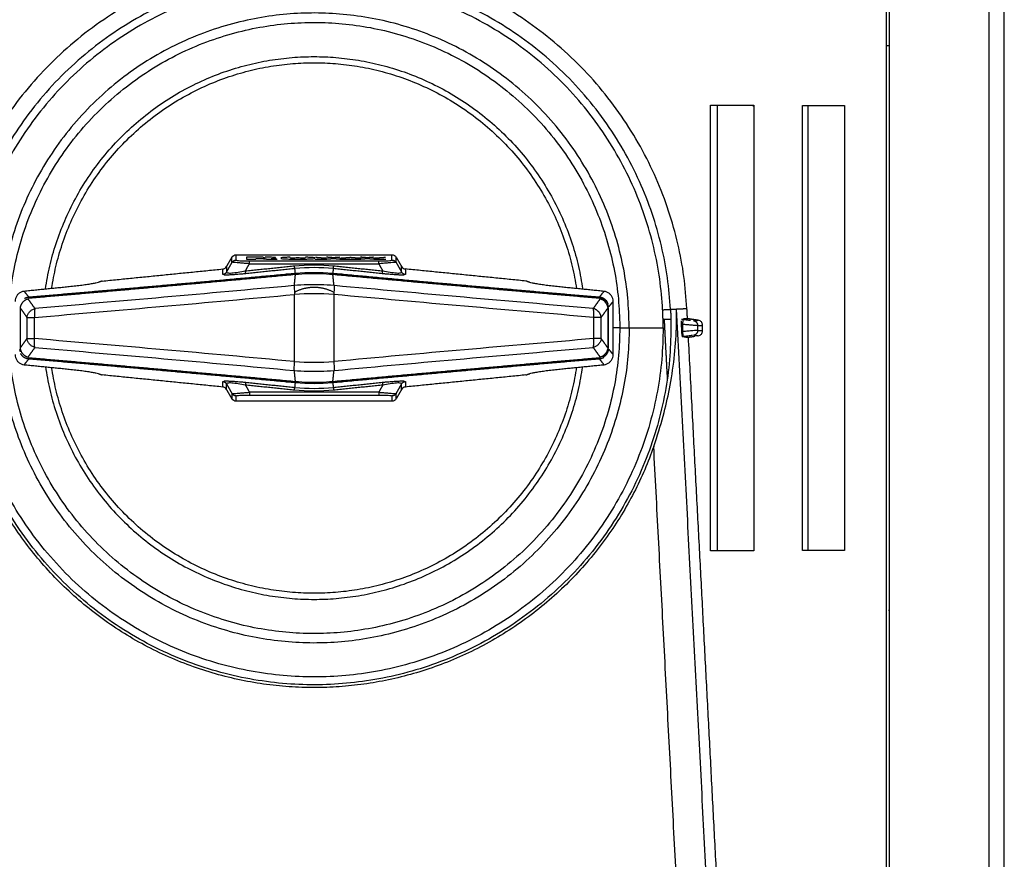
# Model space of a CAD drawing. Header units: millimetres. Extents: x 4946 to 6276, y -4769 to -3439.
# Tile 46 of 195: x 5545 to 5642, y -3678 to -3595. Entities that reach past the tile are written whole.
import ezdxf

# ---------------------------------------------------------------- set-up
doc = ezdxf.new("R2010")
doc.units = ezdxf.units.MM
doc.layers.add('ROXX_NEOmini_FIXTURE', color=7, linetype='Continuous', true_color=0x000000)

msp = doc.modelspace()

# ---------------------------------------------------------------- linework, layer by layer
at = {"layer": 'ROXX_NEOmini_FIXTURE', "color": 18, "lineweight": -3, "true_color": 0x000000}
for points, degree in [([(5630.625, -3562.577), (5630.625, -3625.777), (5630.625, -3688.977)], 2), ([(5630.924, -3562.577), (5630.924, -3625.777), (5630.924, -3688.977)], 2), ([(5640.824, -3688.977), (5640.824, -3625.777), (5640.824, -3562.577)], 2), ([(5630.84, -3597.79), (5630.732, -3597.792), (5630.625, -3597.794)], 2), ([(5630.924, -3597.789), (5630.882, -3597.789), (5630.84, -3597.79)], 2), ([(5613.209, -3603.693), (5615.356, -3603.695), (5617.504, -3603.697)], 2), ([(5613.209, -3647.861), (5613.209, -3625.777), (5613.209, -3603.693)], 2), ([(5613.89, -3647.782), (5613.89, -3625.777), (5613.89, -3603.773)], 2), ([(5617.429, -3603.772), (5617.448, -3603.753), (5617.467, -3603.734)], 2), ([(5617.504, -3603.697), (5617.504, -3625.777), (5617.504, -3647.858)], 2), ([(5622.315, -3603.705), (5624.409, -3603.706), (5626.502, -3603.708)], 2), ([(5622.315, -3647.85), (5622.315, -3625.777), (5622.315, -3603.705)], 2), ([(5622.873, -3647.785), (5622.873, -3625.777), (5622.873, -3603.77)], 2), ([(5626.502, -3603.708), (5626.502, -3625.777), (5626.502, -3647.847)], 2), ([(5565.257, -3619.68), (5565.518, -3619.226), (5565.78, -3618.773)], 2), ([(5565.78, -3618.773), (5565.828, -3618.689), (5565.953, -3618.573), (5566.116, -3618.522), (5566.213, -3618.522)], 3), ([(5565.78, -3619.29), (5565.78, -3619.031), (5565.78, -3618.773)], 2), ([(5566.213, -3619.041), (5566.213, -3618.781), (5566.213, -3618.522)], 2), ([(5566.213, -3618.522), (5573.924, -3618.522), (5581.635, -3618.522)], 2), ([(5568.877, -3618.761), (5568.045, -3618.761), (5567.213, -3618.761)], 2), ([(5567.213, -3618.761), (5567.213, -3618.851), (5567.213, -3618.942)], 2), ([(5567.213, -3618.942), (5567.685, -3618.942), (5568.157, -3618.942)], 2), ([(5568.157, -3618.883), (5568.428, -3618.883), (5568.699, -3618.883)], 2), ([(5568.699, -3618.883), (5568.971, -3618.912), (5569.244, -3618.942)], 2), ([(5569.244, -3618.942), (5569.762, -3618.942), (5570.281, -3618.942)], 2), ([(5574.029, -3618.942), (5574.594, -3618.942), (5575.159, -3618.942)], 2), ([(5574.052, -3618.76), (5574.606, -3618.803), (5575.16, -3618.845)], 2), ([(5575.168, -3618.855), (5575.16, -3618.856), (5575.152, -3618.856)], 2), ([(5575.159, -3618.942), (5575.502, -3618.912), (5575.845, -3618.883)], 2), ([(5575.845, -3618.819), (5575.506, -3618.789), (5575.166, -3618.76)], 2), ([(5576.453, -3618.767), (5576.149, -3618.793), (5575.845, -3618.819)], 2), ([(5575.845, -3618.883), (5576.188, -3618.912), (5576.532, -3618.942)], 2), ([(5576.461, -3618.85), (5576.992, -3618.81), (5577.523, -3618.769)], 2), ([(5576.532, -3618.942), (5577.526, -3618.942), (5578.52, -3618.942)], 2), ([(5577.523, -3618.769), (5578.055, -3618.81), (5578.586, -3618.85)], 2), ([(5578.52, -3618.942), (5578.863, -3618.912), (5579.206, -3618.883)], 2), ([(5579.206, -3618.818), (5578.866, -3618.789), (5578.527, -3618.76)], 2), ([(5579.818, -3618.766), (5579.512, -3618.792), (5579.206, -3618.818)], 2), ([(5579.206, -3618.883), (5579.549, -3618.912), (5579.892, -3618.942)], 2), ([(5579.899, -3618.856), (5579.862, -3618.853), (5579.825, -3618.85)], 2), ([(5579.892, -3618.942), (5580.459, -3618.942), (5581.025, -3618.942)], 2), ([(5579.898, -3618.845), (5580.45, -3618.803), (5581.002, -3618.76)], 2), ([(5581.635, -3619.041), (5581.635, -3618.781), (5581.635, -3618.522)], 2), ([(5581.635, -3618.522), (5581.732, -3618.522), (5581.895, -3618.573), (5582.02, -3618.689), (5582.068, -3618.773)], 3), ([(5582.068, -3619.29), (5582.068, -3619.031), (5582.068, -3618.773)], 2), ([(5582.068, -3618.773), (5582.33, -3619.226), (5582.591, -3619.68)], 2), ([(5552.924, -3621.123), (5558.899, -3620.526), (5564.874, -3619.928)], 2), ([(5564.872, -3620.48), (5564.873, -3620.204), (5564.874, -3619.928)], 2), ([(5564.874, -3619.928), (5565.044, -3619.911), (5565.172, -3619.828), (5565.257, -3619.68)], 3), ([(5565.255, -3620.233), (5565.517, -3619.761), (5565.78, -3619.29)], 2), ([(5565.257, -3619.68), (5565.256, -3619.956), (5565.255, -3620.233)], 2), ([(5567.512, -3619.411), (5567.344, -3619.395), (5567.026, -3619.366), (5566.652, -3619.334), (5566.284, -3619.306), (5566.007, -3619.29), (5565.897, -3619.286), (5565.856, -3619.286)], 3), ([(5566.213, -3619.041), (5566.213, -3619.065), (5566.462, -3619.114), (5567.164, -3619.131), (5567.512, -3619.131)], 3), ([(5567.119, -3620.116), (5567.315, -3619.764), (5567.512, -3619.411)], 2), ([(5567.119, -3620.116), (5569.547, -3619.865), (5571.976, -3619.613)], 2), ([(5572.025, -3619.891), (5569.597, -3620.142), (5567.169, -3620.393)], 2), ([(5567.512, -3619.131), (5573.924, -3619.131), (5580.336, -3619.131)], 2), ([(5567.512, -3619.411), (5573.924, -3619.411), (5580.336, -3619.411)], 2), ([(5571.976, -3619.613), (5573.268, -3619.478), (5574.58, -3619.478), (5575.872, -3619.613)], 3), ([(5575.823, -3619.891), (5574.563, -3619.76), (5573.285, -3619.76), (5572.025, -3619.891)], 3), ([(5572.067, -3620.308), (5572.046, -3620.099), (5572.025, -3619.891)], 2), ([(5575.823, -3619.891), (5575.8, -3620.118), (5575.777, -3620.345)], 2), ([(5580.679, -3620.393), (5578.251, -3620.142), (5575.823, -3619.891)], 2), ([(5575.872, -3619.613), (5578.3, -3619.865), (5580.729, -3620.116)], 2), ([(5580.336, -3619.131), (5580.684, -3619.131), (5581.385, -3619.114), (5581.635, -3619.065), (5581.635, -3619.041)], 3), ([(5581.987, -3619.286), (5581.944, -3619.286), (5581.83, -3619.29), (5581.544, -3619.308), (5581.184, -3619.335), (5580.795, -3619.369), (5580.493, -3619.396), (5580.336, -3619.411)], 3), ([(5580.336, -3619.411), (5580.533, -3619.764), (5580.729, -3620.116)], 2), ([(5582.068, -3619.29), (5582.33, -3619.761), (5582.593, -3620.233)], 2), ([(5582.593, -3620.233), (5582.592, -3619.956), (5582.591, -3619.68)], 2), ([(5582.591, -3619.68), (5582.676, -3619.828), (5582.804, -3619.911), (5582.974, -3619.928)], 3), ([(5582.974, -3619.928), (5582.975, -3620.204), (5582.976, -3620.48)], 2), ([(5594.924, -3621.123), (5588.949, -3620.526), (5582.974, -3619.928)], 2), ([(5567.169, -3620.393), (5567.053, -3620.406), (5566.829, -3620.428), (5566.519, -3620.456), (5566.239, -3620.479), (5565.987, -3620.497), (5565.763, -3620.511), (5565.564, -3620.521), (5565.389, -3620.527), (5565.239, -3620.529), (5565.112, -3620.528), (5565.043, -3620.524), (5565.013, -3620.521)], 3), ([(5565.255, -3620.233), (5565.244, -3620.27), (5565.304, -3620.329), (5565.724, -3620.335), (5566.389, -3620.254), (5566.877, -3620.165), (5567.119, -3620.116)], 3), ([(5571.975, -3621.515), (5572.028, -3620.983), (5572.082, -3620.45)], 2), ([(5572.082, -3620.45), (5572.088, -3620.39), (5572.096, -3620.352), (5572.108, -3620.342)], 3), ([(5572.082, -3620.45), (5572.489, -3620.414), (5573.308, -3620.365), (5574.54, -3620.365), (5575.359, -3620.414), (5575.766, -3620.45)], 3), ([(5572.108, -3620.342), (5573.312, -3620.231), (5574.536, -3620.231), (5575.74, -3620.342)], 3), ([(5575.766, -3620.45), (5575.761, -3620.39), (5575.752, -3620.352), (5575.74, -3620.342)], 3), ([(5575.896, -3621.569), (5575.841, -3621.011), (5575.786, -3620.452)], 2), ([(5582.835, -3620.521), (5582.805, -3620.524), (5582.735, -3620.528), (5582.608, -3620.529), (5582.458, -3620.527), (5582.283, -3620.521), (5582.084, -3620.511), (5581.86, -3620.497), (5581.609, -3620.479), (5581.328, -3620.456), (5581.019, -3620.428), (5580.795, -3620.406), (5580.679, -3620.393)], 3), ([(5549.661, -3621.696), (5547.425, -3621.919), (5545.189, -3622.143)], 2), ([(5571.914, -3621.573), (5563.306, -3622.365), (5554.739, -3623.123), (5546.258, -3623.841)], 3), ([(5552.546, -3621.254), (5552.485, -3621.275), (5552.322, -3621.319), (5551.954, -3621.394), (5551.481, -3621.472), (5550.925, -3621.551), (5550.308, -3621.628), (5549.881, -3621.674), (5549.661, -3621.696)], 3), ([(5552.924, -3621.123), (5552.735, -3621.189), (5552.546, -3621.254)], 2), ([(5571.969, -3621.568), (5571.965, -3621.61), (5571.96, -3621.716), (5571.962, -3621.928), (5571.973, -3622.18), (5571.985, -3622.361), (5571.993, -3622.452)], 3), ([(5575.879, -3621.568), (5575.447, -3621.533), (5574.578, -3621.487), (5573.27, -3621.487), (5572.401, -3621.533), (5571.969, -3621.568)], 3), ([(5575.907, -3622.457), (5575.922, -3622.284), (5575.947, -3621.91), (5575.942, -3621.652), (5575.934, -3621.573)], 3), ([(5601.59, -3623.841), (5593.11, -3623.123), (5584.542, -3622.365), (5575.934, -3621.573)], 3), ([(5595.302, -3621.254), (5595.113, -3621.189), (5594.924, -3621.123)], 2), ([(5598.187, -3621.696), (5597.967, -3621.674), (5597.54, -3621.628), (5596.923, -3621.551), (5596.367, -3621.472), (5595.894, -3621.394), (5595.526, -3621.319), (5595.363, -3621.275), (5595.302, -3621.254)], 3), ([(5602.659, -3622.143), (5600.423, -3621.919), (5598.187, -3621.696)], 2), ([(5545.189, -3622.143), (5545.089, -3622.153), (5544.9, -3622.201), (5544.645, -3622.354), (5544.447, -3622.573), (5544.32, -3622.843), (5544.291, -3623.035), (5544.291, -3623.137)], 3), ([(5545.189, -3622.143), (5545.414, -3622.422), (5545.64, -3622.702)], 2), ([(5546.258, -3623.841), (5545.919, -3623.366), (5545.581, -3622.891)], 2), ([(5546.222, -3624.725), (5554.723, -3624.006), (5563.312, -3623.25), (5571.941, -3622.457)], 3), ([(5571.941, -3622.457), (5571.941, -3625.777), (5571.941, -3629.098)], 2), ([(5575.855, -3622.452), (5574.574, -3622.354), (5573.274, -3622.354), (5571.993, -3622.452)], 3), ([(5575.871, -3622.425), (5575.87, -3622.434), (5575.869, -3622.444), (5575.868, -3622.453)], 3), ([(5575.907, -3629.098), (5575.907, -3625.777), (5575.907, -3622.457)], 2), ([(5601.626, -3624.725), (5593.125, -3624.006), (5584.536, -3623.25), (5575.907, -3622.457)], 3), ([(5602.267, -3622.891), (5601.928, -3623.366), (5601.59, -3623.841)], 2), ([(5602.208, -3622.702), (5602.433, -3622.422), (5602.659, -3622.143)], 2), ([(5603.557, -3623.137), (5603.557, -3623.035), (5603.528, -3622.843), (5603.401, -3622.573), (5603.203, -3622.354), (5602.948, -3622.201), (5602.759, -3622.153), (5602.659, -3622.143)], 3), ([(5544.793, -3623.775), (5544.793, -3625.777), (5544.793, -3627.78)], 2), ([(5544.793, -3623.775), (5545.13, -3624.25), (5545.468, -3624.725)], 2), ([(5545.468, -3624.725), (5545.48, -3624.627), (5545.537, -3624.431), (5545.713, -3624.164), (5545.962, -3623.956), (5546.158, -3623.869), (5546.258, -3623.841)], 3), ([(5602.38, -3624.725), (5602.718, -3624.25), (5603.055, -3623.775)], 2), ([(5603.055, -3627.78), (5603.055, -3625.777), (5603.055, -3623.775)], 2), ([(5603.099, -3627.78), (5603.099, -3625.777), (5603.099, -3623.775)], 2), ([(5603.557, -3623.137), (5603.332, -3623.415), (5603.108, -3623.694)], 2), ([(5603.557, -3628.418), (5603.557, -3625.777), (5603.557, -3623.137)], 2), ([(5609.848, -3623.895), (5610.36, -3623.868), (5610.873, -3623.841)], 2), ([(5610.926, -3624.855), (5610.9, -3624.348), (5610.873, -3623.841)], 2), ([(5545.468, -3624.725), (5545.468, -3625.777), (5545.468, -3626.83)], 2), ([(5546.222, -3626.83), (5546.222, -3625.777), (5546.222, -3624.725)], 2), ([(5601.626, -3624.725), (5601.626, -3625.777), (5601.626, -3626.83)], 2), ([(5602.38, -3626.83), (5602.38, -3625.777), (5602.38, -3624.725)], 2), ([(5609.243, -3623.926), (5609.545, -3623.911), (5609.848, -3623.895)], 2), ([(5609.832, -3625.777), (5609.839, -3625.56), (5609.85, -3625.13), (5609.855, -3624.499), (5609.851, -3624.094), (5609.848, -3623.895)], 3), ([(5618.114, -3781.627), (5613.981, -3702.761), (5609.848, -3623.895)], 2), ([(5610.926, -3624.855), (5610.722, -3624.868), (5610.518, -3624.88)], 2), ([(5611.996, -3625.013), (5611.461, -3624.934), (5610.926, -3624.855)], 2), ([(5604.217, -3625.777), (5603.903, -3625.777), (5603.589, -3625.777)], 2), ([(5605.151, -3625.777), (5606.833, -3625.777), (5608.515, -3625.777)], 2), ([(5607.58, -3637.53), (5607.947, -3636.48), (5608.569, -3634.421), (5609.156, -3631.903), (5609.654, -3628.771), (5609.798, -3626.786), (5609.832, -3625.777)], 3), ([(5608.609, -3624.907), (5608.765, -3627.892), (5608.922, -3630.877)], 2), ([(5610.3, -3625.079), (5610.298, -3625.108), (5610.297, -3625.171), (5610.298, -3625.279), (5610.301, -3625.354), (5610.303, -3625.393)], 3), ([(5610.303, -3625.393), (5610.375, -3625.404), (5610.446, -3625.415)], 2), ([(5610.303, -3625.393), (5610.323, -3625.774), (5610.343, -3626.156)], 2), ([(5610.337, -3624.892), (5610.429, -3624.906), (5610.52, -3624.92)], 2), ([(5611.935, -3625.54), (5611.915, -3625.541), (5611.82, -3625.536), (5611.62, -3625.522), (5611.241, -3625.49), (5610.9, -3625.459), (5610.6, -3625.43), (5610.446, -3625.415)], 3), ([(5610.446, -3625.415), (5610.446, -3625.777), (5610.446, -3626.14)], 2), ([(5611.513, -3625.045), (5611.754, -3625.029), (5611.996, -3625.013)], 2), ([(5611.935, -3625.54), (5612.179, -3625.523), (5612.424, -3625.507)], 2), ([(5611.935, -3625.54), (5611.935, -3625.777), (5611.935, -3626.015)], 2), ([(5612.424, -3625.507), (5612.424, -3625.363), (5612.323, -3625.163), (5612.138, -3625.035), (5611.996, -3625.013)], 3), ([(5612.424, -3626.047), (5612.424, -3625.777), (5612.424, -3625.507)], 2), ([(5610.446, -3626.14), (5610.395, -3626.148), (5610.343, -3626.156)], 2), ([(5610.343, -3626.156), (5610.351, -3626.319), (5610.377, -3626.524), (5610.409, -3626.647), (5610.429, -3626.648)], 3), ([(5610.52, -3626.634), (5610.474, -3626.641), (5610.429, -3626.648)], 2), ([(5611.935, -3626.015), (5611.914, -3626.014), (5611.814, -3626.018), (5611.467, -3626.045), (5610.993, -3626.087), (5610.628, -3626.122), (5610.446, -3626.14)], 3), ([(5610.579, -3626.658), (5610.801, -3626.672), (5611.022, -3626.687)], 2), ([(5611.022, -3626.687), (5611.344, -3626.639), (5611.667, -3626.591)], 2), ([(5611.656, -3626.519), (5611.826, -3626.53), (5611.996, -3626.541)], 2), ([(5611.935, -3626.015), (5612.179, -3626.031), (5612.424, -3626.047)], 2), ([(5611.996, -3626.541), (5612.138, -3626.52), (5612.323, -3626.392), (5612.424, -3626.191), (5612.424, -3626.047)], 3), ([(5544.793, -3627.78), (5545.13, -3627.305), (5545.468, -3626.83)], 2), ([(5546.258, -3627.714), (5546.158, -3627.685), (5545.962, -3627.599), (5545.713, -3627.39), (5545.537, -3627.124), (5545.48, -3626.928), (5545.468, -3626.83)], 3), ([(5545.581, -3628.664), (5545.92, -3628.189), (5546.258, -3627.714)], 2), ([(5571.941, -3629.098), (5563.312, -3628.305), (5554.723, -3627.548), (5546.222, -3626.83)], 3), ([(5546.258, -3627.714), (5554.738, -3628.432), (5563.306, -3629.189), (5571.914, -3629.982)], 3), ([(5601.626, -3626.83), (5593.125, -3627.548), (5584.536, -3628.305), (5575.907, -3629.098)], 3), ([(5575.934, -3629.982), (5584.542, -3629.189), (5593.109, -3628.432), (5601.59, -3627.713)], 3), ([(5602.38, -3626.83), (5602.368, -3626.928), (5602.311, -3627.124), (5602.135, -3627.39), (5601.886, -3627.599), (5601.69, -3627.685), (5601.59, -3627.713)], 3), ([(5601.59, -3627.713), (5601.928, -3628.189), (5602.267, -3628.664)], 2), ([(5603.055, -3627.78), (5602.718, -3627.305), (5602.38, -3626.83)], 2), ([(5544.291, -3628.418), (5544.291, -3628.519), (5544.32, -3628.712), (5544.447, -3628.981), (5544.645, -3629.2), (5544.9, -3629.354), (5545.089, -3629.402), (5545.189, -3629.412)], 3), ([(5602.659, -3629.412), (5602.759, -3629.402), (5602.948, -3629.354), (5603.203, -3629.2), (5603.401, -3628.981), (5603.528, -3628.712), (5603.557, -3628.519), (5603.557, -3628.418)], 3), ([(5603.108, -3627.86), (5603.332, -3628.139), (5603.557, -3628.418)], 2), ([(5545.64, -3628.853), (5545.414, -3629.132), (5545.189, -3629.412)], 2), ([(5545.189, -3629.412), (5547.425, -3629.636), (5549.661, -3629.859)], 2), ([(5552.546, -3629.345), (5552.546, -3629.397), (5552.546, -3629.449)], 2), ([(5571.969, -3629.987), (5571.965, -3629.945), (5571.959, -3629.839), (5571.961, -3629.626), (5571.972, -3629.375), (5571.985, -3629.193), (5571.993, -3629.102)], 3), ([(5571.993, -3629.102), (5573.274, -3629.201), (5574.574, -3629.201), (5575.855, -3629.102)], 3), ([(5575.934, -3629.982), (5575.942, -3629.902), (5575.947, -3629.644), (5575.922, -3629.27), (5575.907, -3629.098)], 3), ([(5598.187, -3629.859), (5600.423, -3629.636), (5602.659, -3629.412)], 2), ([(5602.659, -3629.412), (5602.433, -3629.132), (5602.208, -3628.853)], 2), ([(5549.661, -3629.859), (5549.881, -3629.881), (5550.308, -3629.927), (5550.925, -3630.003), (5551.481, -3630.082), (5551.954, -3630.161), (5552.322, -3630.235), (5552.485, -3630.28), (5552.546, -3630.3)], 3), ([(5552.546, -3630.3), (5552.735, -3630.366), (5552.924, -3630.431)], 2), ([(5564.874, -3631.626), (5558.899, -3631.029), (5552.924, -3630.431)], 2), ([(5572.076, -3631.043), (5572.022, -3630.515), (5571.969, -3629.987)], 2), ([(5571.969, -3629.987), (5572.401, -3630.021), (5573.27, -3630.068), (5574.577, -3630.068), (5575.446, -3630.021), (5575.879, -3629.987)], 3), ([(5575.784, -3631.103), (5575.841, -3630.544), (5575.897, -3629.985)], 2), ([(5594.924, -3630.431), (5588.949, -3631.029), (5582.974, -3631.626)], 2), ([(5594.924, -3630.431), (5595.113, -3630.366), (5595.302, -3630.3)], 2), ([(5595.302, -3630.3), (5595.363, -3630.28), (5595.526, -3630.235), (5595.894, -3630.161), (5596.367, -3630.082), (5596.923, -3630.003), (5597.54, -3629.927), (5597.967, -3629.881), (5598.187, -3629.859)], 3), ([(5564.874, -3631.626), (5564.873, -3631.351), (5564.872, -3631.075)], 2), ([(5565.257, -3631.874), (5565.172, -3631.726), (5565.044, -3631.643), (5564.874, -3631.626)], 3), ([(5565.013, -3631.033), (5565.043, -3631.031), (5565.113, -3631.027), (5565.24, -3631.026), (5565.39, -3631.028), (5565.565, -3631.034), (5565.763, -3631.044), (5565.988, -3631.057), (5566.239, -3631.076), (5566.52, -3631.099), (5566.829, -3631.127), (5567.052, -3631.149), (5567.169, -3631.161)], 3), ([(5567.119, -3631.438), (5566.877, -3631.389), (5566.388, -3631.3), (5565.724, -3631.219), (5565.304, -3631.226), (5565.244, -3631.285), (5565.255, -3631.322)], 3), ([(5565.255, -3631.322), (5565.517, -3631.793), (5565.78, -3632.265)], 2), ([(5565.257, -3631.874), (5565.256, -3631.598), (5565.255, -3631.322)], 2), ([(5571.976, -3631.941), (5569.547, -3631.69), (5567.119, -3631.438)], 2), ([(5567.119, -3631.438), (5567.315, -3631.791), (5567.512, -3632.144)], 2), ([(5567.169, -3631.161), (5569.597, -3631.413), (5572.025, -3631.664)], 2), ([(5572.025, -3631.664), (5572.048, -3631.437), (5572.071, -3631.209)], 2), ([(5572.025, -3631.664), (5573.285, -3631.795), (5574.563, -3631.795), (5575.823, -3631.664)], 3), ([(5575.766, -3631.104), (5575.359, -3631.141), (5574.54, -3631.19), (5573.308, -3631.19), (5572.489, -3631.141), (5572.082, -3631.104)], 3), ([(5575.74, -3631.213), (5574.536, -3631.323), (5573.312, -3631.323), (5572.108, -3631.213)], 3), ([(5575.779, -3631.23), (5575.801, -3631.447), (5575.823, -3631.664)], 2), ([(5575.823, -3631.664), (5578.251, -3631.413), (5580.679, -3631.161)], 2), ([(5580.729, -3631.438), (5578.3, -3631.69), (5575.872, -3631.941)], 2), ([(5580.729, -3631.438), (5580.533, -3631.791), (5580.336, -3632.144)], 2), ([(5580.679, -3631.161), (5580.795, -3631.149), (5581.019, -3631.127), (5581.329, -3631.099), (5581.609, -3631.076), (5581.861, -3631.057), (5582.085, -3631.043), (5582.284, -3631.034), (5582.459, -3631.028), (5582.609, -3631.026), (5582.736, -3631.027), (5582.805, -3631.031), (5582.835, -3631.033)], 3), ([(5582.593, -3631.322), (5582.604, -3631.285), (5582.544, -3631.226), (5582.124, -3631.219), (5581.459, -3631.3), (5580.971, -3631.389), (5580.729, -3631.438)], 3), ([(5582.068, -3632.265), (5582.33, -3631.793), (5582.593, -3631.322)], 2), ([(5582.591, -3631.874), (5582.592, -3631.598), (5582.593, -3631.322)], 2), ([(5582.974, -3631.626), (5582.804, -3631.643), (5582.676, -3631.726), (5582.591, -3631.874)], 3), ([(5582.976, -3631.075), (5582.975, -3631.351), (5582.974, -3631.626)], 2), ([(5565.78, -3632.782), (5565.518, -3632.328), (5565.257, -3631.874)], 2), ([(5565.78, -3632.265), (5565.78, -3632.523), (5565.78, -3632.782)], 2), ([(5565.861, -3632.269), (5565.904, -3632.269), (5566.018, -3632.265), (5566.304, -3632.247), (5566.664, -3632.219), (5567.053, -3632.186), (5567.355, -3632.159), (5567.512, -3632.144)], 3), ([(5566.213, -3632.514), (5566.213, -3632.49), (5566.463, -3632.441), (5567.164, -3632.423), (5567.512, -3632.423)], 3), ([(5566.213, -3633.033), (5566.213, -3632.773), (5566.213, -3632.514)], 2), ([(5580.336, -3632.144), (5573.924, -3632.144), (5567.512, -3632.144)], 2), ([(5567.512, -3632.423), (5573.924, -3632.423), (5580.336, -3632.423)], 2), ([(5575.872, -3631.941), (5574.58, -3632.077), (5573.268, -3632.077), (5571.976, -3631.941)], 3), ([(5580.336, -3632.144), (5580.504, -3632.16), (5580.822, -3632.189), (5581.196, -3632.22), (5581.564, -3632.248), (5581.841, -3632.265), (5581.951, -3632.269), (5581.992, -3632.269)], 3), ([(5580.336, -3632.423), (5580.684, -3632.423), (5581.386, -3632.441), (5581.635, -3632.49), (5581.635, -3632.514)], 3), ([(5581.635, -3632.514), (5581.635, -3632.773), (5581.635, -3633.033)], 2), ([(5582.591, -3631.874), (5582.33, -3632.328), (5582.068, -3632.782)], 2), ([(5582.068, -3632.782), (5582.068, -3632.523), (5582.068, -3632.265)], 2), ([(5566.213, -3633.033), (5566.116, -3633.033), (5565.953, -3632.982), (5565.828, -3632.865), (5565.78, -3632.782)], 3), ([(5581.635, -3633.033), (5573.924, -3633.033), (5566.213, -3633.033)], 2), ([(5582.068, -3632.782), (5582.02, -3632.865), (5581.895, -3632.982), (5581.732, -3633.033), (5581.635, -3633.033)], 3), ([(5615.132, -3781.627), (5611.356, -3709.579), (5607.58, -3637.53)], 2), ([(5617.504, -3647.858), (5615.356, -3647.86), (5613.209, -3647.861)], 2), ([(5626.502, -3647.847), (5624.409, -3647.848), (5622.315, -3647.85)], 2), ([(5630.84, -3653.765), (5630.882, -3653.765), (5630.924, -3653.766)], 2)]:
    msp.add_open_spline(points, degree=degree, dxfattribs=at)
at = {"layer": 'ROXX_NEOmini_FIXTURE', "color": 18, "true_color": 0x000000}
for points in [[(5642.324, -3688.977), (5642.324, -3625.777), (5642.324, -3562.577)], [(5642.324, -3688.977), (5642.324, -3625.777), (5642.324, -3562.577)], [(5616.058, -3722.774), (5613.54, -3674.73), (5611.022, -3626.687)], [(5616.058, -3722.774), (5613.54, -3674.73), (5611.022, -3626.687)]]:
    msp.add_open_spline(points, degree=2, dxfattribs=at)
at = {"layer": 'ROXX_NEOmini_FIXTURE', "color": 18, "lineweight": -3, "true_color": 0x000000}
for points, weights in [([(5572.998, -3588.789), (5537.816, -3589.67), (5536.936, -3624.851)], [1, 0.724580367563, 1]), ([(5610.873, -3623.841), (5609.081, -3589.646), (5574.85, -3588.789)], [1, 0.733931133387, 1]), ([(5565.78, -3619.29), (5565.924, -3619.041), (5566.213, -3619.041)], [1, 0.866025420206, 1]), ([(5567.512, -3619.411), (5567.512, -3619.151), (5567.512, -3619.131)], [1, 0.866025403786, 1]), ([(5572.025, -3619.891), (5572.009, -3619.872), (5571.976, -3619.613)], [1, 0.865399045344, 1]), ([(5575.823, -3619.891), (5575.839, -3619.872), (5575.872, -3619.613)], [1, 0.865399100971, 1]), ([(5580.336, -3619.411), (5580.336, -3619.151), (5580.336, -3619.131)], [1, 0.866025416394, 1]), ([(5581.635, -3619.041), (5581.924, -3619.041), (5582.068, -3619.29)], [1, 0.866025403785, 1]), ([(5545.572, -3622.811), (5558.703, -3621.693), (5572.043, -3620.452)], [1, 0.998548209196, 1]), ([(5545.64, -3622.702), (5558.751, -3621.584), (5572.071, -3620.345)], [1, 0.998555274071, 1]), ([(5565.255, -3620.233), (5565.127, -3620.454), (5564.872, -3620.48)], [1, 0.88980152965, 1]), ([(5567.169, -3620.393), (5567.152, -3620.375), (5567.119, -3620.116)], [1, 0.865398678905, 1]), ([(5571.2, -3620.431), (5571.098, -3620.483), (5570.998, -3620.539)], [0.874965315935, 0.872329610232, 0.870018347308]), ([(5575.777, -3620.345), (5589.097, -3621.584), (5602.208, -3622.702)], [1, 0.998555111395, 1]), ([(5575.805, -3620.454), (5589.145, -3621.693), (5602.277, -3622.812)], [1, 0.998562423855, 1]), ([(5576.875, -3620.553), (5576.757, -3620.486), (5576.635, -3620.425)], [0.869442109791, 0.872138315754, 0.875292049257]), ([(5580.679, -3620.393), (5580.696, -3620.375), (5580.729, -3620.116)], [1, 0.865398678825, 1]), ([(5582.976, -3620.48), (5582.721, -3620.454), (5582.593, -3620.233)], [1, 0.889801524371, 1]), ([(5545.22, -3622.844), (5545.414, -3622.725), (5545.64, -3622.702)], [0.889449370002, 0.919642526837, 1]), ([(5545.371, -3622.949), (5545.472, -3622.91), (5545.581, -3622.891)], [0.936611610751, 0.961989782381, 1]), ([(5545.64, -3622.702), (5545.601, -3622.719), (5545.572, -3622.811)], [1, 0.980887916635, 1]), ([(5547.204, -3622.671), (5547.21, -3622.619), (5547.216, -3622.567)], [0.956885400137, 0.956235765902, 0.955590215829]), ([(5547.814, -3622.619), (5547.821, -3622.567), (5547.827, -3622.515)], [0.955342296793, 0.954682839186, 0.954027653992]), ([(5600.021, -3622.515), (5600.027, -3622.567), (5600.034, -3622.62)], [0.954027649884, 0.954691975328, 0.955360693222]), ([(5600.632, -3622.567), (5600.638, -3622.62), (5600.644, -3622.673)], [0.9555902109, 0.956245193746, 0.956904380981]), ([(5602.253, -3622.753), (5602.233, -3622.713), (5602.208, -3622.702)], [0.990852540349, 0.987853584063, 1]), ([(5602.208, -3622.702), (5602.751, -3622.758), (5602.999, -3623.244)], [1, 0.826527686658, 0.886835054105]), ([(5603.055, -3623.775), (5602.971, -3623.089), (5602.267, -3622.891)], [1, 0.802807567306, 1]), ([(5602.277, -3622.812), (5602.843, -3622.91), (5603.045, -3623.399)], [1, 0.828703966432, 0.914239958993]), ([(5545.379, -3622.97), (5544.859, -3623.235), (5544.793, -3623.775)], [0.942297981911, 0.837909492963, 1]), ([(5546.258, -3623.841), (5546.173, -3624.121), (5546.222, -3624.725)], [1, 0.854997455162, 1]), ([(5602.38, -3624.725), (5602.295, -3624.038), (5601.59, -3623.841)], [1, 0.802280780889, 1]), ([(5601.626, -3624.725), (5601.675, -3624.121), (5601.59, -3623.841)], [1, 0.854954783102, 1]), ([(5603.092, -3623.689), (5603.073, -3623.546), (5603.006, -3623.415)], [0.968855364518, 0.923677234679, 0.903021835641]), ([(5545.468, -3624.725), (5545.643, -3624.725), (5546.222, -3624.725)], [1, 0.860967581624, 1]), ([(5602.38, -3624.725), (5602.205, -3624.725), (5601.626, -3624.725)], [1, 0.860974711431, 1]), ([(5608.467, -3623.967), (5609.157, -3623.931), (5609.243, -3623.926)], [1, 0.816478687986, 1]), ([(5608.504, -3624.909), (5608.492, -3624.438), (5608.467, -3623.967)], [1, 0.999907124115, 1]), ([(5609.243, -3623.926), (5609.268, -3624.408), (5609.28, -3624.89)], [1, 0.999907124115, 1]), ([(5610.912, -3624.831), (5610.914, -3624.904), (5610.915, -3624.977)], [0.99233902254, 0.992915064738, 0.993495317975]), ([(5604.213, -3625.259), (5604.217, -3625.518), (5604.217, -3625.777)], [1, 0.999963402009, 1]), ([(5604.217, -3625.777), (5604.682, -3625.777), (5605.151, -3625.777)], [1, 0.972373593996, 1]), ([(5605.151, -3625.777), (5605.151, -3625.51), (5605.146, -3625.243)], [1, 0.999963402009, 1]), ([(5608.504, -3624.909), (5609.194, -3624.892), (5609.28, -3624.89)], [1, 0.816478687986, 1]), ([(5608.515, -3625.777), (5608.515, -3625.343), (5608.504, -3624.909)], [1, 0.999921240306, 1]), ([(5609.28, -3624.89), (5609.291, -3625.333), (5609.291, -3625.777)], [1, 0.999921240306, 1]), ([(5610.446, -3625.415), (5610.518, -3624.933), (5610.52, -3624.92)], [1, 0.716297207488, 1]), ([(5611.513, -3625.045), (5611.935, -3625.11), (5611.935, -3625.54)], [1, 0.758234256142, 1]), ([(5610.52, -3626.634), (5610.518, -3626.622), (5610.446, -3626.14)], [1, 0.716297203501, 1]), ([(5611.935, -3626.015), (5611.935, -3626.445), (5611.513, -3626.509)], [1, 0.758234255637, 1]), ([(5544.793, -3627.78), (5544.877, -3628.466), (5545.581, -3628.664)], [1, 0.802808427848, 1]), ([(5545.468, -3626.83), (5545.643, -3626.83), (5546.222, -3626.83)], [1, 0.860960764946, 1]), ([(5546.258, -3627.714), (5546.173, -3627.434), (5546.222, -3626.83)], [1, 0.854949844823, 1]), ([(5601.59, -3627.713), (5601.675, -3627.434), (5601.626, -3626.83)], [1, 0.854996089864, 1]), ([(5602.38, -3626.83), (5602.205, -3626.83), (5601.626, -3626.83)], [1, 0.860968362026, 1]), ([(5602.559, -3628.533), (5602.996, -3628.257), (5603.055, -3627.78)], [0.924261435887, 0.853934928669, 1]), ([(5544.842, -3628.14), (5544.782, -3628.023), (5544.76, -3627.897)], [0.903021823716, 0.921316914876, 0.958850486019]), ([(5545.64, -3628.853), (5545.097, -3628.797), (5544.849, -3628.311)], [1, 0.826527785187, 0.886835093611]), ([(5572.043, -3631.101), (5558.703, -3629.862), (5545.572, -3628.744)], [1, 0.998556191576, 1]), ([(5602.276, -3628.744), (5589.145, -3629.862), (5575.805, -3631.102)], [1, 0.998548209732, 1]), ([(5602.628, -3628.711), (5602.434, -3628.83), (5602.208, -3628.853)], [0.88944905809, 0.919642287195, 1]), ([(5602.208, -3628.853), (5602.247, -3628.835), (5602.276, -3628.744)], [1, 0.98088845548, 1]), ([(5602.577, -3628.561), (5602.431, -3628.636), (5602.267, -3628.664)], [0.915067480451, 0.943654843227, 1]), ([(5602.585, -3628.641), (5603.094, -3628.382), (5603.108, -3627.86)], [0.9150838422, 0.827604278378, 1]), ([(5572.071, -3631.209), (5558.751, -3629.971), (5545.64, -3628.853)], [1, 0.998555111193, 1]), ([(5602.208, -3628.853), (5589.097, -3629.971), (5575.777, -3631.209)], [1, 0.998555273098, 1]), ([(5600.632, -3628.988), (5600.638, -3628.936), (5600.644, -3628.883)], [0.955590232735, 0.956235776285, 0.956885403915]), ([(5564.872, -3631.075), (5565.118, -3631.1), (5565.247, -3631.309)], [1, 0.89349225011, 0.992865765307]), ([(5567.169, -3631.161), (5567.152, -3631.18), (5567.119, -3631.438)], [1, 0.865398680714, 1]), ([(5570.973, -3631.001), (5571.091, -3631.068), (5571.213, -3631.13)], [0.869442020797, 0.872138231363, 0.875291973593]), ([(5571.976, -3631.941), (5572.009, -3631.683), (5572.025, -3631.664)], [1, 0.865399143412, 1]), ([(5572.071, -3631.209), (5572.052, -3631.193), (5572.043, -3631.101)], [1, 0.980128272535, 1]), ([(5575.805, -3631.102), (5575.796, -3631.194), (5575.777, -3631.209)], [1, 0.980520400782, 1]), ([(5575.823, -3631.664), (5575.839, -3631.683), (5575.872, -3631.941)], [1, 0.865399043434, 1]), ([(5576.648, -3631.123), (5576.775, -3631.059), (5576.898, -3630.988)], [0.874965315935, 0.871688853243, 0.868913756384]), ([(5580.679, -3631.161), (5580.696, -3631.18), (5580.729, -3631.438)], [1, 0.865398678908, 1]), ([(5582.609, -3631.295), (5582.74, -3631.099), (5582.976, -3631.075)], [0.985971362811, 0.897330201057, 1]), ([(5566.213, -3632.514), (5565.924, -3632.514), (5565.78, -3632.265)], [1, 0.866025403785, 1]), ([(5567.512, -3632.144), (5567.512, -3632.403), (5567.512, -3632.423)], [1, 0.866025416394, 1]), ([(5580.336, -3632.144), (5580.336, -3632.403), (5580.336, -3632.423)], [1, 0.866025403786, 1]), ([(5582.068, -3632.265), (5581.924, -3632.514), (5581.635, -3632.514)], [1, 0.866025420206, 1])]:
    msp.add_rational_spline(points, weights, degree=2, dxfattribs=at)
for points, weights, knots in [([(5609.243, -3623.926), (5607.44, -3589.52), (5572.998, -3590.422), (5538.557, -3591.324), (5538.557, -3625.777)], [1, 0.716301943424, 1, 0.716301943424, 1], [-109.257502, -109.257502, -109.257502, -54.628751, -54.628751, 0, 0, 0]), ([(5608.467, -3623.967), (5606.704, -3590.317), (5573.019, -3591.199), (5539.333, -3592.081), (5539.333, -3625.777)], [1, 0.716301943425, 1, 0.716301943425, 1], [-106.858227, -106.858227, -106.858227, -53.429113, -53.429113, 0, 0, 0]), ([(5605.146, -3625.243), (5604.617, -3594.287), (5573.657, -3594.551), (5542.697, -3594.816), (5542.697, -3625.777)], [1, 0.71012512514, 1, 0.71012512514, 1], [-97.568294, -97.568294, -97.568294, -48.784147, -48.784147, 0, 0, 0]), ([(5543.631, -3625.777), (5543.631, -3595.742), (5573.665, -3595.485), (5603.699, -3595.228), (5604.213, -3625.259)], [1, 0.71012512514, 1, 0.71012512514, 1], [0, 0, 0, 47.325687, 47.325687, 94.651375, 94.651375, 94.651375]), ([(5547.304, -3621.909), (5550.651, -3598.877), (5573.924, -3598.877), (5597.218, -3598.877), (5600.548, -3621.932)], [0.9476312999, 0.73617625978, 1, 0.736008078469, 0.94790108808], [4.193726, 4.193726, 4.193726, 42.254421, 42.254421, 80.339379, 80.339379, 80.339379]), ([(5547.916, -3621.87), (5551.28, -3599.477), (5573.924, -3599.477), (5596.568, -3599.477), (5599.932, -3621.87)], [0.946126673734, 0.737118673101, 1, 0.737118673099, 0.946126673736], [-78.390776, -78.390776, -78.390776, -41.311943, -41.311943, -4.233111, -4.233111, -4.233111]), ([(5572.013, -3622.206), (5572.909, -3621.727), (5573.924, -3621.727), (5574.993, -3621.727), (5575.923, -3622.255)], [0.872275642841, 0.905915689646, 1, 0.901428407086, 0.869204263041], [4.318187, 4.318187, 4.318187, 6.361725, 6.361725, 8.502729, 8.502729, 8.502729]), ([(5609.291, -3625.777), (5609.291, -3660.703), (5574.368, -3661.142), (5539.445, -3661.58), (5538.568, -3626.665)], [1, 0.711530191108, 1, 0.711530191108, 1], [-110.221555, -110.221555, -110.221555, -55.110777, -55.110777, 0, 0, 0]), ([(5608.515, -3625.777), (5608.515, -3659.936), (5574.358, -3660.365), (5540.202, -3660.794), (5539.344, -3626.646)], [1, 0.711530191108, 1, 0.711530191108, 1], [-107.801108, -107.801108, -107.801108, -53.900554, -53.900554, 0, 0, 0]), ([(5605.151, -3625.777), (5605.151, -3656.738), (5574.191, -3657.003), (5543.231, -3657.268), (5542.702, -3626.312)], [1, 0.71012512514, 1, 0.71012512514, 1], [-97.568294, -97.568294, -97.568294, -48.784147, -48.784147, 0, 0, 0]), ([(5604.217, -3625.777), (5604.217, -3655.813), (5574.183, -3656.07), (5544.149, -3656.327), (5543.635, -3626.296)], [1, 0.71012512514, 1, 0.71012512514, 1], [-94.651375, -94.651375, -94.651375, -47.325687, -47.325687, 0, 0, 0]), ([(5547.3, -3629.623), (5550.63, -3652.677), (5573.924, -3652.677), (5597.218, -3652.677), (5600.548, -3629.623)], [0.947901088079, 0.73600807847, 1, 0.73600807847, 0.94790108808], [4.169464, 4.169464, 4.169464, 42.254421, 42.254421, 80.339379, 80.339379, 80.339379]), ([(5599.937, -3629.653), (5596.596, -3652.077), (5573.924, -3652.077), (5551.28, -3652.077), (5547.916, -3629.685)], [0.946507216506, 0.736879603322, 1, 0.737118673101, 0.946126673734], [-78.424496, -78.424496, -78.424496, -41.311943, -41.311943, -4.233111, -4.233111, -4.233111]), ([(5607.58, -3637.53), (5599.91, -3659.495), (5576.716, -3661.317), (5553.521, -3663.139), (5542.515, -3642.641)], [1, 0.837432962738, 1, 0.837432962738, 1], [0, 0, 0, 41.226859, 41.226859, 82.453717, 82.453717, 82.453717])]:
    msp.add_rational_spline(points, weights, degree=2, knots=knots, dxfattribs=at)
for points, knots in [([(5568.863, -3618.803), (5568.905, -3618.803), (5568.985, -3618.804), (5569.061, -3618.806), (5569.092, -3618.807)], [0, 0, 0, 0, 0.2370146, 0.4501843, 0.4501843, 0.4501843, 0.4501843]), ([(5570.105, -3618.793), (5570.065, -3618.787), (5569.945, -3618.778), (5569.691, -3618.767), (5569.396, -3618.762), (5569.189, -3618.761), (5569.092, -3618.761)], [2.655721, 2.655721, 2.655721, 2.655721, 3.137829, 3.676944, 4.288941, 4.838005, 4.838005, 4.838005, 4.838005]), ([(5569.66, -3618.875), (5569.753, -3618.872), (5569.925, -3618.866), (5570.113, -3618.85), (5570.166, -3618.837), (5570.181, -3618.83)], [0, 0, 0, 0, 0.559746, 1.08005, 1.623602, 1.623602, 1.623602, 1.623602]), ([(5571.548, -3618.762), (5571.538, -3618.762), (5571.381, -3618.765), (5571.101, -3618.774), (5570.783, -3618.796), (5570.656, -3618.813), (5570.613, -3618.822)], [6.150148, 6.150148, 6.150148, 6.150148, 6.209386, 7.067119, 7.856021, 8.628191, 8.628191, 8.628191, 8.628191]), ([(5570.613, -3618.881), (5570.656, -3618.89), (5570.783, -3618.907), (5571.101, -3618.929), (5571.534, -3618.943), (5572.045, -3618.949), (5572.581, -3618.949), (5573.089, -3618.942), (5573.519, -3618.929), (5573.837, -3618.907), (5573.964, -3618.89), (5574.007, -3618.881)], [0.790181, 0.790181, 0.790181, 0.790181, 1.562734, 2.352339, 3.213401, 4.194782, 5.23596, 6.209782, 7.067333, 7.856061, 8.628103, 8.628103, 8.628103, 8.628103]), ([(5571.55, -3618.842), (5571.564, -3618.836), (5571.62, -3618.825), (5571.792, -3618.812), (5572.031, -3618.804), (5572.213, -3618.802), (5572.31, -3618.802)], [2.475998, 2.475998, 2.475998, 2.475998, 2.95431, 3.406265, 3.881809, 4.427622, 4.427622, 4.427622, 4.427622]), ([(5572.31, -3618.802), (5572.397, -3618.802), (5572.578, -3618.804), (5572.816, -3618.813), (5572.994, -3618.827), (5573.057, -3618.838), (5573.071, -3618.844)], [0, 0, 0, 0, 0.493567, 1.014491, 1.509894, 1.959001, 1.959001, 1.959001, 1.959001]), ([(5574.007, -3618.822), (5573.964, -3618.813), (5573.837, -3618.796), (5573.519, -3618.774), (5573.239, -3618.765), (5573.082, -3618.762), (5573.073, -3618.762)], [0.790267, 0.790267, 0.790267, 0.790267, 1.56269, 2.35212, 3.212995, 3.267544, 3.267544, 3.267544, 3.267544]), ([(5580.729, -3620.116), (5580.971, -3620.165), (5581.46, -3620.254), (5582.124, -3620.335), (5582.544, -3620.329), (5582.604, -3620.27), (5582.593, -3620.233)], [0, 0, 0, 0, 0.735386, 1.470772, 2.206159, 2.941545, 2.941545, 2.941545, 2.941545]), ([(5610.52, -3624.92), (5610.586, -3624.93), (5610.711, -3624.948), (5610.883, -3624.973), (5611.028, -3624.993), (5611.146, -3625.008), (5611.213, -3625.016), (5611.242, -3625.02)], [0, 0, 0, 0, 0.1997247, 0.3802089, 0.5420393, 0.6859125, 0.8147146, 0.8147146, 0.8147146, 0.8147146]), ([(5611.435, -3626.513), (5611.397, -3626.517), (5611.298, -3626.528), (5611.086, -3626.554), (5610.822, -3626.59), (5610.623, -3626.619), (5610.52, -3626.634)], [0.295323, 0.295323, 0.295323, 0.295323, 0.581819, 0.862442, 1.152405, 1.468774, 1.468774, 1.468774, 1.468774])]:
    msp.add_open_spline(points, degree=3, knots=knots, dxfattribs=at)

doc.saveas('drawing.dxf')
